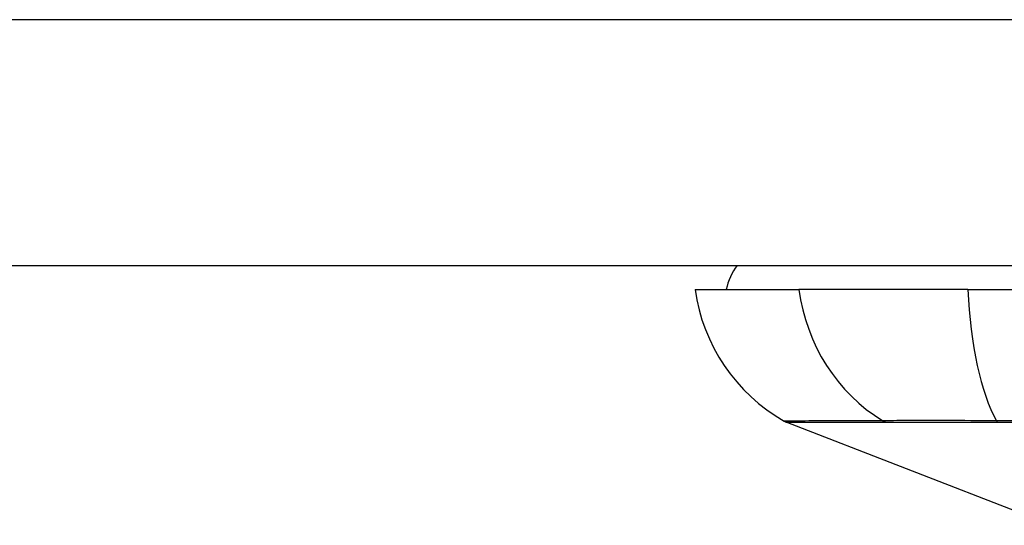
# Model space of a CAD drawing. Header units: inches. Extents: x 7 to 171, y 11 to 89.
# Tile 3 of 128: x 24.208 to 24.853, y 10.927 to 11.258. Entities that reach past the tile are written whole.
import ezdxf

# ---------------------------------------------------------------- set-up
doc = ezdxf.new("R2010")
doc.units = ezdxf.units.IN
doc.header["$MEASUREMENT"] = 0
doc.layers.add('Visible Edges(ANSI)', color=7, linetype='Continuous', lineweight=25)
doc.layers.add('Visible Tangent Edges(ANSI)', color=7, linetype='Continuous', lineweight=25)

msp = doc.modelspace()

# ---------------------------------------------------------------- linework, layer by layer
at = {"layer": 'Visible Edges(ANSI)'}
for p, q in [((7.44257, 11.09725), (43.03857, 11.09725)), ((24.65001, 11.0815), (24.71808, 11.0815)), ((24.82881, 11.0815), (24.71808, 11.0815)), ((24.82881, 11.0815), (25.65233, 11.0815)), ((24.88369, 10.92698), (24.70974, 10.99463))]:
    msp.add_line(p, q, dxfattribs=at)
for centre, radius, start, end in [((24.70907, 11.07363), 0.03937, 143.1301, 168.46304), ((24.76699, 11.09782), 0.11811, 187.9413, 240.27088), ((24.7133, 11.0038), 0.00984, 240.27088, 248.74949)]:
    msp.add_arc(centre, radius, start, end, dxfattribs=at)
at = {"layer": 'Visible Tangent Edges(ANSI)'}
for p, q in [((43.03857, 11.25825), (7.44257, 11.25825)), ((24.7749, 10.99456), (24.77506, 10.99456)), ((24.84816, 10.99456), (24.8486, 10.99456))]:
    msp.add_line(p, q, dxfattribs=at)
at = {"layer": 'Visible Tangent Edges(ANSI)', "flags": 128}
for points in [[(24.77299, 10.99549), (24.7678, 10.99546), (24.76278, 10.99546), (24.75799, 10.99544), (24.75341, 10.99543), (24.74905, 10.99541), (24.7449, 10.9954), (24.74097, 10.99539), (24.73726, 10.99537), (24.73378, 10.99536), (24.73051, 10.99535), (24.72747, 10.99534), (24.72465, 10.99533), (24.72206, 10.99531), (24.71969, 10.9953), (24.71754, 10.9953), (24.71563, 10.99529), (24.71394, 10.99528), (24.71247, 10.99527), (24.71123, 10.99527), (24.71022, 10.99526), (24.70943, 10.99526), (24.70887, 10.99526), (24.70853, 10.99526), (24.70842, 10.99525)], [(24.70974, 10.99463), (24.70985, 10.99463), (24.71019, 10.99463), (24.71076, 10.99463), (24.71156, 10.99462), (24.71258, 10.99462), (24.71384, 10.99462), (24.71532, 10.99462), (24.71703, 10.99461), (24.71898, 10.99461), (24.72114, 10.99461), (24.72354, 10.9946), (24.72616, 10.9946), (24.72901, 10.9946), (24.73209, 10.99459), (24.73539, 10.99459), (24.73891, 10.99459), (24.74265, 10.99458), (24.74661, 10.99458), (24.75079, 10.99458), (24.75519, 10.99457), (24.7598, 10.99457), (24.76462, 10.99457), (24.76963, 10.99456), (24.7749, 10.99456)], [(24.84747, 10.99549), (24.84319, 10.9955), (24.83896, 10.99551), (24.83481, 10.99552), (24.83073, 10.99553), (24.82673, 10.99554), (24.82281, 10.99555), (24.81899, 10.99555), (24.81527, 10.99556), (24.81165, 10.99556), (24.80814, 10.99556), (24.80474, 10.99556), (24.80146, 10.99556), (24.79831, 10.99556), (24.79528, 10.99556), (24.79239, 10.99556), (24.78964, 10.99556), (24.78703, 10.99555), (24.78456, 10.99555), (24.78224, 10.99554), (24.78008, 10.99553), (24.77806, 10.99552), (24.77621, 10.99551), (24.77452, 10.9955), (24.77299, 10.99549)], [(24.77506, 10.99456), (24.7766, 10.99456), (24.7783, 10.99456), (24.78015, 10.99456), (24.78215, 10.99456), (24.7843, 10.99456), (24.78659, 10.99456), (24.78903, 10.99456), (24.7916, 10.99456), (24.7943, 10.99456), (24.79714, 10.99456), (24.80011, 10.99456), (24.8032, 10.99456), (24.80641, 10.99456), (24.80973, 10.99456), (24.81316, 10.99456), (24.8167, 10.99456), (24.82034, 10.99456), (24.82407, 10.99456), (24.82789, 10.99456), (24.8318, 10.99456), (24.83578, 10.99456), (24.83984, 10.99456), (24.84397, 10.99456), (24.84816, 10.99456)], [(24.8791, 10.99546), (24.84747, 10.99549)], [(24.8486, 10.99456), (24.86434, 10.99456)]]:
    msp.add_lwpolyline(points, dxfattribs=at)
at = {"layer": 'Visible Tangent Edges(ANSI)'}
for centre, major_axis, ratio, start_param, end_param in [((24.82883, 11.09782), (0, -0.11811), 0.946806, 4.850991, 5.760348), ((24.86645, 11.09782), (0, -0.11811), 0.321806, 4.850991, 5.760348), ((24.77765, 11.00402), (0.00009, -0.00984), 0.948405, 5.751701, 5.992347), ((24.84905, 11.00402), (-0.00003, -0.00984), 0.317047, 5.761322, 6.001968)]:
    msp.add_ellipse(centre, major_axis=major_axis, ratio=ratio, start_param=start_param, end_param=end_param, dxfattribs=at)

doc.saveas('drawing.dxf')
